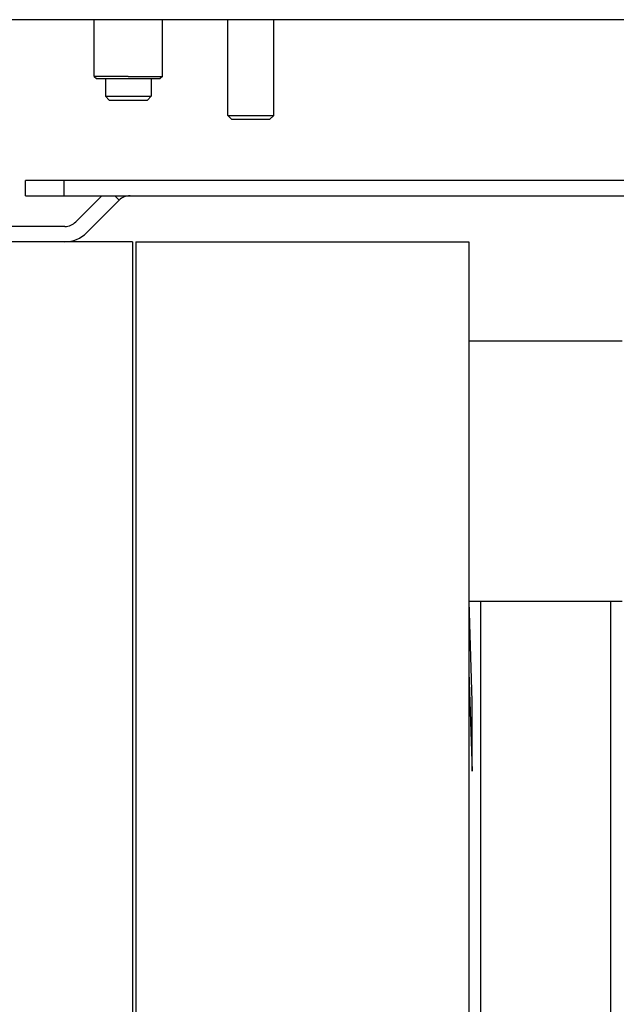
# Model space of a CAD drawing. Extents: x -3199 to 1181, y 8 to 2383.
# Tile 58 of 62: x 212 to 290, y 1291 to 1420. Entities that reach past the tile are written whole.
import ezdxf

# ---------------------------------------------------------------- set-up
doc = ezdxf.new("R2010")
doc.units = 0
doc.header["$LTSCALE"] = 65.395
doc.layers.get('0').update_dxf_attribs({"linetype": 'CONTINUOUS'})

msp = doc.modelspace()

# ---------------------------------------------------------------- linework, layer by layer
at = {"color": 6, "linetype": 'CONTINUOUS'}
for p, q in [((388.17, 1419.65), (188.17, 1419.65)), ((221.72, 1412.25), (221.72, 1419.65)), ((230.62, 1412.25), (230.62, 1419.65)), ((239.17, 1407.15), (239.17, 1419.65)), ((245.17, 1407.15), (245.17, 1419.65)), ((221.72, 1412.25), (222.02, 1411.95)), ((226.17, 1412.25), (221.72, 1412.25)), ((222.02, 1411.95), (230.32, 1411.95)), ((223.17, 1411.95), (223.17, 1409.65)), ((226.17, 1412.25), (230.62, 1412.25)), ((229.17, 1411.95), (229.17, 1409.65)), ((230.62, 1412.25), (230.32, 1411.95)), ((223.67, 1409.15), (223.17, 1409.65)), ((223.17, 1409.65), (229.17, 1409.65)), ((228.67, 1409.15), (229.17, 1409.65)), ((223.67, 1409.15), (228.67, 1409.15)), ((239.17, 1407.15), (239.67, 1406.65)), ((239.17, 1407.15), (245.17, 1407.15)), ((239.67, 1406.65), (244.67, 1406.65)), ((245.17, 1407.15), (244.67, 1406.65)), ((212.73, 1396.66), (212.73, 1398.66)), ((295.73, 1398.66), (212.73, 1398.66)), ((212.73, 1396.66), (295.73, 1396.66)), ((222.73, 1396.66), (219.31, 1393.23)), ((220.72, 1391.82), (224.98, 1396.07)), ((217.89, 1392.65), (184.72, 1392.65)), ((226.72, 1390.65), (159.72, 1390.65)), ((226.72, 1390.65), (226.72, 1010.65)), ((227.17, 1390.65), (227.17, 1010.65)), ((227.17, 1390.65), (270.67, 1390.65)), ((270.67, 1390.65), (270.67, 1010.65)), ((290.67, 1377.65), (270.67, 1377.65)), ((290.67, 1343.65), (270.67, 1343.65)), ((271.07, 1330.65), (270.7, 1343.65)), ((272.17, 1343.65), (272.17, 1057.65))]:
    msp.add_line(p, q, dxfattribs=at)
at = {"color": 9, "linetype": 'CONTINUOUS'}
msp.add_line((217.73, 1398.66), (217.73, 1396.66), dxfattribs=at)
at = {"color": 2, "linetype": 'CONTINUOUS'}
for p, q in [((224.39, 1396.66), (224.98, 1396.07)), ((289.17, 1343.65), (289.17, 1057.65)), ((270.67, 1334.44), (271.07, 1321.5)), ((271.07, 1321.5), (271.07, 1330.65))]:
    msp.add_line(p, q, dxfattribs=at)
for centre, radius, start, end in [((226.39, 1394.66), 2, 90, 135), ((217.89, 1394.65), 2, 270.0019, 314.9981), ((217.89, 1394.65), 4, 270.0001, 314.9999)]:
    msp.add_arc(centre, radius, start, end, dxfattribs=at)

doc.saveas('drawing.dxf')
